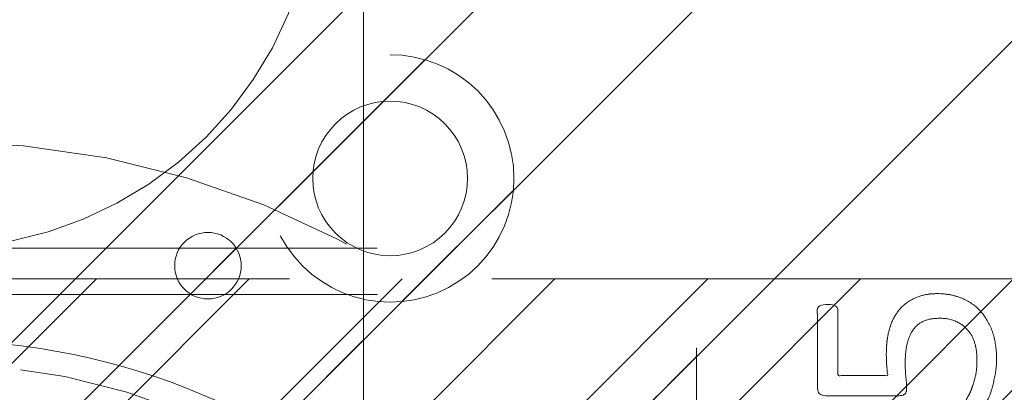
# Model space of a CAD drawing. Header units: inches. Extents: x -462 to -288, y -230 to 11.
# Tile 19 of 58: x -398.749 to -396.244, y 5.991 to 6.94. Entities that reach past the tile are written whole.
import ezdxf

# ---------------------------------------------------------------- set-up
doc = ezdxf.new("R2010")
doc.units = ezdxf.units.IN
doc.header["$LTSCALE"] = 32
doc.header["$MEASUREMENT"] = 0
doc.linetypes.add('Dash Style-1', pattern=[0.083328, 0.041656, -0.041672])
for name, color, linetype, lineweight in [('DashLine', 7, 'Dash Style-1', 13), ('DashLineFill', 7, 'Dash Style-1', 13), ('Drawing', 7, 'Continuous', 18), ('None', 7, 'Continuous', 18), ('SolidLine', 7, 'Continuous', 15), ('Wood_1-H', 7, 'Continuous', 13)]:
    doc.layers.add(name, color=color, linetype=linetype, lineweight=lineweight)
doc.layers.add('Electrical', color=1, linetype='Dash Style-1', lineweight=15, true_color=0xff0000)
doc.layers.add('Metal_Black', color=7, linetype='Continuous', lineweight=13, true_color=0x4c4c4c)
pattern_1 = [(45, (0, 0), (-1.61301565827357, 1.935715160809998), []), (45, (-1.0608, 1.0608), (-0.4723460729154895, 0.4167612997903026), [])]

# ---------------------------------------------------------------- blocks, each defined once
blk = doc.blocks.new('Group-12')
at = {"layer": 'DashLine', "flags": 128}
blk.add_lwpolyline([(12.01968503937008, -13.27551181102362), (42.01968503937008, -13.27551181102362), (42.01968503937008, -15.69677165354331), (12.01968503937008, -15.69677165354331)], close=True, dxfattribs=at)
blk = doc.blocks.new('Group-16')
at = {"layer": 'Electrical', "linetype": 'Continuous', "lineweight": 5, "true_color": 0xdd0000}
h = blk.add_hatch(dxfattribs=at)
h.set_pattern_fill('ElectricalHatch', color=12, style=0, pattern_type=2)
h.set_pattern_definition([(45, (0, 0), (-0.3333333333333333, -0.7222222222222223), [])])
edge = h.paths.add_edge_path()
edge.add_arc((12.76771653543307, -16.00935039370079), 0.3125, 180, 270)
edge.add_line((12.76771653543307, -16.32185039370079), (131.2716535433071, -16.32185039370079))
edge.add_arc((131.2716535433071, -16.00935039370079), 0.3125, 270, 360)
edge.add_arc((131.2716535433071, -16.00935039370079), 0.3125, 0, 90)
edge.add_line((131.2716535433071, -15.69685039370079), (12.76771653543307, -15.69685039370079))
edge.add_arc((12.76771653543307, -16.00935039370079), 0.3125, 90, 180)
at = {"layer": 'Electrical', "flags": 128}
blk.add_lwpolyline([(12.45521653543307, -16.00935039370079, 0.414213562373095), (12.76771653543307, -16.32185039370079), (131.2716535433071, -16.32185039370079, 0.414213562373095), (131.5841535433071, -16.00935039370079, 0.414213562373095), (131.2716535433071, -15.69685039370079), (12.76771653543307, -15.69685039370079, 0.414213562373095)], format="xyb", close=True, dxfattribs=at)
at = {"layer": 'None'}
blk.add_blockref('Group-12', (0, 0), dxfattribs=at)
blk = doc.blocks.new('Group-17')
at = {"layer": 'None'}
blk.add_blockref('Group-16', (0, 0), dxfattribs=at)
blk = doc.blocks.new('Group-18')
at = {"layer": 'None'}
blk.add_blockref('Group-17', (0, 0), dxfattribs=at)
blk = doc.blocks.new('SL Overhead (2D)')
at = {"layer": 'None'}
blk.add_blockref('Group-18', (0, 0), dxfattribs=at)
at = {"layer": 'Drawing', "color": 0, "flags": 1}
for tag in ['Tag', 'Catalog', 'Option1', 'Option2', 'Option3', 'Option4', 'Option5', 'Option6', 'Option7', 'Option8', 'Option9', 'Option10', 'Option11', 'Option12', 'Custom', 'FinishGroup', 'Discount', 'Item2', 'Item3', 'Item6', 'Item9', 'Item10', 'Item12', 'Item13', 'Item16', 'Item19', 'Item20', 'Item21', 'Item22', 'Item23', 'Item24', 'Item25', 'Item8', 'Item18', 'Item1', 'Item4', 'Item5', 'Item7', 'Item11', 'Item14', 'Item15', 'Item17']:
    blk.add_attdef(tag, (-60.52275906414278, -147.0264635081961), '', height=0.007086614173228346, dxfattribs=at)
blk = doc.blocks.new('1BRPFY-Leg_Plate (2D)')
at = {"layer": 'DashLineFill', "linetype": 'Continuous', "lineweight": 13}
h = blk.add_hatch(dxfattribs=at)
h.set_pattern_fill('Steel', color=253, style=0, pattern_type=2)
h.set_pattern_definition(pattern_1)
edge = h.paths.add_edge_path()
edge.add_arc((-1.704724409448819, -1.704724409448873), 0.125984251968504, 179.9999999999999, 269.9999999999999)
edge.add_line((-1.704724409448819, -1.830708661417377), (1.704724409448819, -1.830708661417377))
edge.add_arc((1.704724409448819, -1.704724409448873), 0.125984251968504, 270.0000000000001, 360.0000000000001)
edge.add_line((1.830708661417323, -1.704724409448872), (1.830708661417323, 1.704724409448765))
edge.add_arc((1.704724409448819, 1.704724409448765), 0.1259842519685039, 0, 90)
edge.add_line((1.704724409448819, 1.830708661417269), (-1.704724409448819, 1.830708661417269))
edge.add_arc((-1.704724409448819, 1.704724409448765), 0.1259842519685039, 90, 180)
edge.add_line((-1.830708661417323, 1.704724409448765), (-1.830708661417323, -1.704724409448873))
at = {"layer": 'DashLineFill', "flags": 128}
blk.add_lwpolyline([(-1.830708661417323, -1.704724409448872, 0.414213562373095), (-1.704724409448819, -1.830708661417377), (1.704724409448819, -1.830708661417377, 0.414213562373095), (1.830708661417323, -1.704724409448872), (1.830708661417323, 1.704724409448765, 0.414213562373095), (1.704724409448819, 1.830708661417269), (-1.704724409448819, 1.830708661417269, 0.414213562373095), (-1.830708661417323, 1.704724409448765)], format="xyb", close=True, dxfattribs=at)
blk = doc.blocks.new('Group-26')
at = {"layer": 'Metal_Black', "color": 7}
for points, knots in [([(2.541677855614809, 1.832778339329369), (2.576740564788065, 1.832778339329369), (2.633951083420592, 1.808786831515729), (2.672706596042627, 1.764494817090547), (2.693005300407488, 1.703595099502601), (2.693005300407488, 1.644539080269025), (2.685625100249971, 1.60763087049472), (2.678243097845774, 1.578102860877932), (2.669015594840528, 1.559647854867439), (2.66532459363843, 1.554111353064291), (2.659788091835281, 1.552265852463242), (2.654251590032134, 1.550420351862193), (2.644562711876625, 1.550420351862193), (2.633951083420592, 1.550420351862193), (2.624723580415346, 1.552265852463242), (2.617341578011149, 1.554111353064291), (2.615496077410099, 1.55780235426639), (2.615496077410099, 1.563338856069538), (2.624723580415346, 1.578102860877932), (2.633951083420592, 1.602094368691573), (2.643178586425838, 1.639002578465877), (2.643178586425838, 1.686985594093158), (2.632105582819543, 1.725741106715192), (2.608114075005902, 1.753421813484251), (2.573049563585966, 1.770031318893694), (2.525068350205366, 1.770031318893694), (2.493694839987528, 1.75711281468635), (2.471548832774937, 1.729432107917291), (2.460475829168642, 1.685140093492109), (2.460475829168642, 1.635311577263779), (2.46416683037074, 1.603939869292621), (2.46416683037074, 1.58179386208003), (2.454939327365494, 1.572566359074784), (2.351593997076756, 1.572566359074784), (2.248246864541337, 1.572566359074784), (2.237173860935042, 1.58363936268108), (2.237173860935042, 1.69344484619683), (2.237173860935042, 1.795868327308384), (2.24086486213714, 1.799559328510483), (2.246401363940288, 1.803250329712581), (2.257474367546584, 1.80509583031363), (2.275929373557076, 1.80509583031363), (2.288847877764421, 1.797713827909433), (2.288847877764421, 1.708208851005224), (2.288847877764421, 1.624240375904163), (2.35251674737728, 1.624240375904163), (2.41618561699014, 1.624240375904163), (2.414340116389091, 1.637157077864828), (2.412494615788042, 1.662994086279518), (2.412494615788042, 1.718359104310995), (2.430949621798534, 1.775567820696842), (2.46416683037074, 1.812477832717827), (2.51214984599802, 1.832778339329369), (2.541677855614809, 1.832778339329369)], [0, 0, 0, 0.01624772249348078, 0.03249544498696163, 0.04874316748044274, 0.06499088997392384, 0.0747395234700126, 0.08448815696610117, 0.09423679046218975, 0.1039854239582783, 0.1137340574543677, 0.1234826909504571, 0.1332313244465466, 0.1439548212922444, 0.1556531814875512, 0.1673515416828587, 0.179049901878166, 0.1907482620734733, 0.2141449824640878, 0.2375417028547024, 0.2609384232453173, 0.2843351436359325, 0.3043894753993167, 0.3244438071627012, 0.3444981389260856, 0.3645524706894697, 0.3817430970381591, 0.3989337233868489, 0.4161243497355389, 0.4333149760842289, 0.4451335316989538, 0.4569520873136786, 0.4653939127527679, 0.4738357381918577, 0.5329361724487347, 0.5413791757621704, 0.5498221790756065, 0.6251042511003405, 0.6279185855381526, 0.6307329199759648, 0.6335472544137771, 0.6363615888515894, 0.6429283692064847, 0.6494951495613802, 0.7490891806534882, 0.7490891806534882, 0.8246060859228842, 0.8246060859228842, 0.8400820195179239, 0.8555579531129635, 0.8916684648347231, 0.9277789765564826, 0.9638894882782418, 1, 1, 1]), ([(2.66347909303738, 1.514432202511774), (2.670861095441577, 1.518123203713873), (2.680088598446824, 1.519968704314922), (2.685625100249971, 1.514432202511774), (2.68746879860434, 1.49966819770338), (2.68746879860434, 1.479829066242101), (2.68746879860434, 1.464603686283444), (2.683779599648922, 1.457221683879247), (2.680088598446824, 1.453530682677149), (2.676397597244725, 1.451685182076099), (2.587814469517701, 1.40185756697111), (2.499231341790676, 1.35202995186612), (2.587814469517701, 1.30220233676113), (2.676397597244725, 1.25237472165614), (2.680088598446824, 1.25052922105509), (2.683779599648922, 1.244992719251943), (2.68746879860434, 1.239456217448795), (2.68746879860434, 1.224230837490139), (2.68746879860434, 1.204391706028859), (2.684702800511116, 1.185013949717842), (2.670861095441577, 1.187782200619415), (2.66347909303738, 1.191473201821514), (2.561054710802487, 1.253296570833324), (2.458630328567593, 1.315119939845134), (2.358975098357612, 1.256064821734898), (2.259319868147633, 1.197009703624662), (2.251937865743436, 1.193318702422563), (2.238096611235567, 1.190550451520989), (2.235328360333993, 1.209928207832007), (2.235328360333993, 1.233919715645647), (2.237173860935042, 1.246838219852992), (2.239019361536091, 1.254220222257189), (2.244555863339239, 1.257911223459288), (2.246401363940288, 1.259756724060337), (2.330370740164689, 1.307738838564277), (2.414340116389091, 1.355720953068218), (2.330370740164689, 1.403703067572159), (2.246401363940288, 1.451685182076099), (2.244555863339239, 1.453530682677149), (2.239019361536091, 1.455376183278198), (2.237173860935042, 1.462758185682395), (2.235328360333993, 1.473831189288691), (2.235328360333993, 1.495977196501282), (2.238096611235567, 1.515354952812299), (2.251937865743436, 1.512586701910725), (2.259319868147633, 1.508895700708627), (2.358052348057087, 1.450763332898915), (2.456784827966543, 1.392630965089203), (2.560131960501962, 1.453531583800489), (2.66347909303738, 1.514432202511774)], [0, 0, 0, 0.005796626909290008, 0.01159325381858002, 0.01738988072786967, 0.02318650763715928, 0.02777550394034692, 0.03115686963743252, 0.03453823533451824, 0.03791960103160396, 0.03791960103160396, 0.1211990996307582, 0.1211990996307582, 0.2044785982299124, 0.2044785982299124, 0.2078599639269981, 0.2112413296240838, 0.2146226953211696, 0.2192116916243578, 0.2250083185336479, 0.2366015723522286, 0.2423981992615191, 0.2423981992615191, 0.3264234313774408, 0.3264234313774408, 0.407781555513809, 0.407781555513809, 0.4135781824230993, 0.42517143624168, 0.4309680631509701, 0.4359366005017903, 0.4409051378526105, 0.4458736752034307, 0.450842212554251, 0.450842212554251, 0.6349525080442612, 0.6349525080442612, 0.8190628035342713, 0.8190628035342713, 0.8240313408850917, 0.8289998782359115, 0.8339684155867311, 0.8389369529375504, 0.8439054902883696, 0.8538425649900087, 0.8588111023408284, 0.8588111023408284, 0.9277858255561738, 0.9277858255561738, 1, 1, 1]), ([(2.368202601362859, 1.158958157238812), (2.403267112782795, 1.158958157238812), (2.456784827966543, 1.136812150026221), (2.493694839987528, 1.096211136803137), (2.51584084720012, 1.037156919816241), (2.51584084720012, 0.9697961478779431), (2.51584084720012, 0.9448818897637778), (2.596119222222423, 0.9448818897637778), (2.680088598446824, 0.9448818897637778), (2.683779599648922, 0.9411926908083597), (2.685625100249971, 0.9338106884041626), (2.68746879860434, 0.9227376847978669), (2.68746879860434, 0.9061281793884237), (2.685625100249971, 0.8950551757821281), (2.683779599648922, 0.887673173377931), (2.680088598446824, 0.8839821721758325), (2.469704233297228, 0.8839821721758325), (2.250092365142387, 0.8839821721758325), (2.237173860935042, 0.8987461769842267), (2.237173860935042, 0.955955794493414), (2.237173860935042, 1.018701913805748), (2.24086486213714, 1.044538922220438), (2.248246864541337, 1.081447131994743), (2.270392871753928, 1.118357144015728), (2.301766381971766, 1.146039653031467), (2.344211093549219, 1.158958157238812), (2.368202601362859, 1.158958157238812)], [0, 0, 0, 0.06626756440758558, 0.1325351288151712, 0.1988026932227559, 0.2650702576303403, 0.3039664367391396, 0.3039664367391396, 0.4292971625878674, 0.4350595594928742, 0.440821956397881, 0.4465843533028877, 0.4523467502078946, 0.4569566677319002, 0.4615665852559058, 0.4661765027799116, 0.4707864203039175, 0.7289384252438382, 0.7450731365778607, 0.7612078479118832, 0.8451067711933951, 0.8709223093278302, 0.8967378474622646, 0.9225533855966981, 0.9483689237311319, 0.974184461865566, 1, 1, 1]), ([(2.373739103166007, 1.096211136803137), (2.346056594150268, 1.096211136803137), (2.309148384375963, 1.075910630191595), (2.29253887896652, 1.046384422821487), (2.287002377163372, 1.01501091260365), (2.287002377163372, 0.9716416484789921), (2.287002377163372, 0.9448818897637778), (2.376507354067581, 0.9448818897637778), (2.46601233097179, 0.9448818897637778), (2.46601233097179, 0.9716416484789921), (2.46601233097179, 1.024238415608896), (2.453093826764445, 1.061146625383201), (2.427258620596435, 1.085138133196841), (2.394039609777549, 1.096211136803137), (2.373739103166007, 1.096211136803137)], [0, 0, 0, 0.05309765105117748, 0.1061953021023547, 0.159292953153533, 0.2123906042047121, 0.2979368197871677, 0.2979368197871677, 0.5840684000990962, 0.5840684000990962, 0.6696146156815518, 0.7522109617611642, 0.8348073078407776, 0.9174036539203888, 1, 1, 1]), ([(2.676397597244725, 0.820968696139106), (2.680088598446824, 0.820968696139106), (2.683779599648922, 0.8191231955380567), (2.685625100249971, 0.8117429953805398), (2.68746879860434, 0.7988244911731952), (2.68746879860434, 0.7803694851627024), (2.685625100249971, 0.7692964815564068), (2.683779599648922, 0.7619144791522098), (2.678243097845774, 0.7582234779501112), (2.672706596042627, 0.756377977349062), (2.620110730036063, 0.7360774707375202), (2.567514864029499, 0.7157769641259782), (2.549059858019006, 0.7083949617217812), (2.519531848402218, 0.6936327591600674), (2.497385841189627, 0.6714867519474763), (2.486312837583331, 0.6419587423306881), (2.486312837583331, 0.602280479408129), (2.486312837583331, 0.5829027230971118), (2.581355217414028, 0.5829027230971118), (2.680088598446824, 0.5829027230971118), (2.683779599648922, 0.5792135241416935), (2.685625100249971, 0.5718315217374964), (2.68746879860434, 0.5607585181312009), (2.68746879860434, 0.5441490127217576), (2.685625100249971, 0.5330760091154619), (2.683779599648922, 0.5256940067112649), (2.680088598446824, 0.5220030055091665), (2.468781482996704, 0.5220030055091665), (2.248246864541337, 0.5220030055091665), (2.237173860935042, 0.5367670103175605), (2.237173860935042, 0.5921311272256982), (2.237173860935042, 0.6567227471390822), (2.239019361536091, 0.6788687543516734), (2.24086486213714, 0.6880962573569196), (2.244555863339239, 0.713931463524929), (2.264856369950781, 0.7545324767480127), (2.294384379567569, 0.7803694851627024), (2.333138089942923, 0.7951334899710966), (2.377430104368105, 0.7951334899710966), (2.414340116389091, 0.7822149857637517), (2.442022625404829, 0.7600689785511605), (2.460475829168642, 0.7268499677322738), (2.467857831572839, 0.7083949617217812), (2.473394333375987, 0.7194679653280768), (2.488158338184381, 0.7379229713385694), (2.508458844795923, 0.7526869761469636), (2.536141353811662, 0.7656054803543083), (2.552750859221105, 0.7729874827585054), (2.601655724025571, 0.7932879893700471), (2.650560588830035, 0.8135884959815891), (2.66347909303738, 0.8191231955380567), (2.674552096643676, 0.820968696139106), (2.676397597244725, 0.820968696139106)], [0, 0, 0, 0.004017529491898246, 0.008035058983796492, 0.01205258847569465, 0.01607011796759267, 0.02008764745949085, 0.02410517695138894, 0.02812270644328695, 0.03214023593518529, 0.03214023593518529, 0.07095094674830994, 0.07095094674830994, 0.08463415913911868, 0.09831737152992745, 0.1120005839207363, 0.1256837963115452, 0.1387450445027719, 0.1387450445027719, 0.2028067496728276, 0.2052946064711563, 0.207782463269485, 0.2102703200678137, 0.2127581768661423, 0.2147484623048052, 0.216738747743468, 0.2187290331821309, 0.2207193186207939, 0.3326714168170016, 0.3396374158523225, 0.3466034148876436, 0.391881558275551, 0.4075550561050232, 0.4232285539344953, 0.4232285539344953, 0.4666960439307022, 0.5101635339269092, 0.5536310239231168, 0.597098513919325, 0.6405660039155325, 0.6840334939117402, 0.7275009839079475, 0.7709684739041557, 0.7709684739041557, 0.7980418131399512, 0.8251151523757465, 0.8521884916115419, 0.8792618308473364, 0.8792618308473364, 0.9581324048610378, 0.9581324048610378, 0.9790662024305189, 1, 1, 1]), ([(2.362666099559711, 0.7323864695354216), (2.334983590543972, 0.7323864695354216), (2.299920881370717, 0.7083949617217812), (2.290693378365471, 0.6807142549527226), (2.288847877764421, 0.6714867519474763), (2.287002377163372, 0.6493407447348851), (2.287002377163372, 0.6078169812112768), (2.287002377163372, 0.5829027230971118), (2.362667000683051, 0.5829027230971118), (2.438331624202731, 0.5829027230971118), (2.438331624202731, 0.6115079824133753), (2.438331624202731, 0.6641047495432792), (2.427258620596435, 0.6973237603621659), (2.405112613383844, 0.721313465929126), (2.377430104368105, 0.7323864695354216), (2.362666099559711, 0.7323864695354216)], [0, 0, 0, 0.1425152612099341, 0.2850305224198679, 0.2850305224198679, 0.3309930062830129, 0.3769554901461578, 0.4458992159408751, 0.4458992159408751, 0.655281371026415, 0.655281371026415, 0.7344389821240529, 0.8008292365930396, 0.8672194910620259, 0.9336097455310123, 1, 1, 1]), ([(2.556441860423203, 0.4546474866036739), (2.578586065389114, 0.4546474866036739), (2.61365057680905, 0.4435762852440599), (2.643178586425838, 0.4251212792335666), (2.66347909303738, 0.3974387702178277), (2.685625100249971, 0.3476111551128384), (2.685625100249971, 0.2405739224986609), (2.685625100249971, 0.1741368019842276), (2.674552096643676, 0.1593727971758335), (2.461399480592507, 0.1593727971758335), (2.248246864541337, 0.1593727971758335), (2.237173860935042, 0.1741368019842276), (2.237173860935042, 0.2322691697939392), (2.237173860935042, 0.3236205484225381), (2.253783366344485, 0.3752927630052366), (2.281465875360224, 0.4085117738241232), (2.323912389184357, 0.4269667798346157), (2.36635710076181, 0.4269667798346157), (2.395885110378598, 0.4195847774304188), (2.419876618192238, 0.4048207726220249), (2.44017712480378, 0.3808292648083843), (2.445713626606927, 0.3679107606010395), (2.449404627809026, 0.3863657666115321), (2.467857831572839, 0.4177392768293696), (2.495540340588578, 0.4417307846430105), (2.534295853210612, 0.4546474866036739), (2.556441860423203, 0.4546474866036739)], [0, 0, 0, 0.03145524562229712, 0.06291049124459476, 0.09436573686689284, 0.1258209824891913, 0.1887314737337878, 0.2661585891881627, 0.2758371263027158, 0.2855156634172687, 0.4355309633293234, 0.4452095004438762, 0.4548880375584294, 0.5214267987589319, 0.5746587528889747, 0.6278907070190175, 0.6811226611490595, 0.7343546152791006, 0.7627468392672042, 0.7911390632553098, 0.8195312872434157, 0.8479235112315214, 0.8479235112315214, 0.8859426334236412, 0.9239617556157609, 0.9619808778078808, 1, 1, 1]), ([(2.560132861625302, 0.3919022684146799), (2.53983235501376, 0.3919022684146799), (2.510304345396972, 0.3789837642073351), (2.49000383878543, 0.3549922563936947), (2.478930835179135, 0.3180840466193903), (2.478930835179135, 0.2544142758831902), (2.478930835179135, 0.2184270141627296), (2.557363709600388, 0.2184270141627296), (2.635796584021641, 0.2184270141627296), (2.635796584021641, 0.2617962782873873), (2.635796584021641, 0.3457656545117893), (2.608114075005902, 0.3789837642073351), (2.578586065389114, 0.3919022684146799), (2.560132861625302, 0.3919022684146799)], [0, 0, 0, 0.07915587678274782, 0.1583117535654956, 0.2374676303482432, 0.3166235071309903, 0.4195261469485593, 0.4195261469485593, 0.6437985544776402, 0.6437985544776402, 0.7678094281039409, 0.883904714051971, 0.9419523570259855, 1, 1, 1]), ([(2.357129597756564, 0.3660652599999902), (2.34052009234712, 0.3660652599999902), (2.31468488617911, 0.3568377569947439), (2.296229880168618, 0.336537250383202), (2.287002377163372, 0.3051655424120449), (2.287002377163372, 0.2498005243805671), (2.287002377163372, 0.2184270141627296), (2.358975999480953, 0.2184270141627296), (2.430949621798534, 0.2184270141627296), (2.430949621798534, 0.252568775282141), (2.430949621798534, 0.3088565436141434), (2.419876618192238, 0.3383827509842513), (2.399576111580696, 0.3568377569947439), (2.371893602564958, 0.3660652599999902), (2.357129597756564, 0.3660652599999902)], [0, 0, 0, 0.074498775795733, 0.1489975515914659, 0.2234963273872, 0.2979951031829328, 0.3954165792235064, 0.3954165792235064, 0.6189101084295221, 0.6189101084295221, 0.7249275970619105, 0.7936956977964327, 0.8624637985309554, 0.931231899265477, 1, 1, 1]), ([(2.661633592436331, 0.08353965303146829), (2.669015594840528, 0.08353965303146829), (2.682856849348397, 0.08077140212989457), (2.685625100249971, 0.07246664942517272), (2.685625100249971, -0.04656633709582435), (2.685625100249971, -0.1655993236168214), (2.683779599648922, -0.16929032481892), (2.678243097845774, -0.1729813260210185), (2.669015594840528, -0.1748268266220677), (2.656097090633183, -0.1748268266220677), (2.646869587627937, -0.1729813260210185), (2.641333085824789, -0.1711358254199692), (2.637642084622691, -0.1655993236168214), (2.637642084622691, -0.1166944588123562), (2.637642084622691, -0.06963509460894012), (2.467858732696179, -0.06963509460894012), (2.298075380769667, -0.06963509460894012), (2.323911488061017, -0.1130034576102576), (2.349747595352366, -0.1563718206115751), (2.351593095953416, -0.1619083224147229), (2.353438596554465, -0.1711358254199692), (2.349747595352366, -0.1748268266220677), (2.338674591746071, -0.176672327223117), (2.326219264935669, -0.176672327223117), (2.31653038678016, -0.176672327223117), (2.310993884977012, -0.1748268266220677), (2.307302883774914, -0.1711358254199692), (2.305457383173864, -0.1674448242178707), (2.272238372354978, -0.1157717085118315), (2.239019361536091, -0.06409859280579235), (2.237173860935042, -0.06225309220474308), (2.237173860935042, -0.05856209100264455), (2.235328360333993, -0.05302558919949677), (2.235328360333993, -0.03595470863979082), (2.235328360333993, -0.01796107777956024), (2.239019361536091, -0.01242457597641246), (2.242710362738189, -0.0105790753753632), (2.441098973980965, -0.0105790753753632), (2.637642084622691, -0.0105790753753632), (2.637642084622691, 0.03002103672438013), (2.637642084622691, 0.07431215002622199), (2.641333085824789, 0.07800315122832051), (2.646869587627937, 0.08169415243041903), (2.656097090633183, 0.08353965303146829), (2.661633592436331, 0.08353965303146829)], [0, 0, 0, 0.00261032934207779, 0.007830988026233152, 0.01044131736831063, 0.1761946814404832, 0.1788050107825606, 0.1814153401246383, 0.1840256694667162, 0.1866359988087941, 0.1885937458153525, 0.1905514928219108, 0.1925092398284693, 0.1944669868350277, 0.2443885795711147, 0.2443885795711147, 0.4244984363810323, 0.4244984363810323, 0.478049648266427, 0.478049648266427, 0.4842405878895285, 0.49043152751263, 0.4966224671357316, 0.5028134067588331, 0.5070707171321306, 0.5109409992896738, 0.5148112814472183, 0.5186815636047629, 0.5186815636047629, 0.5762947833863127, 0.5762947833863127, 0.5787425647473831, 0.5811903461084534, 0.5836381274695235, 0.5902471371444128, 0.5931844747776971, 0.5961218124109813, 0.5990591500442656, 0.9118813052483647, 0.9118813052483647, 0.9765012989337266, 0.9823759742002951, 0.9882506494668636, 0.9941253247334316, 1, 1, 1])]:
    blk.add_open_spline(points, degree=2, knots=knots, dxfattribs=at)
blk = doc.blocks.new('1BRPX5-Util_Bkt_Sm-F (2D)')
at = {"layer": 'DashLineFill', "linetype": 'Continuous', "lineweight": 13}
h = blk.add_hatch(dxfattribs=at)
h.set_pattern_fill('Steel', color=253, style=0, pattern_type=2)
h.set_pattern_definition(pattern_1)
edge = h.paths.add_edge_path()
edge.add_line((-4.468503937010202, 4.413385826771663), (-3.12992125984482, 4.413385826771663))
edge.add_line((-3.12992125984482, 4.413385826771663), (-3.12992125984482, -1.854330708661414))
edge.add_line((-3.12992125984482, -1.854330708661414), (-4.468503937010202, -1.854330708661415))
edge.add_line((-4.468503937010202, -1.854330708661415), (-4.468503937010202, -1.988188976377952))
edge.add_line((-4.468503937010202, -1.988188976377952), (-2.421259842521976, -1.988188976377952))
edge.add_line((-2.421259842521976, -1.988188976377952), (-2.421259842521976, -2.366141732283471))
edge.add_arc((-2.303149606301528, -2.366141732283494), 0.1181102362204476, 179.9999999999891, 270.000000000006)
edge.add_line((-2.303149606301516, -2.484251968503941), (2.303149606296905, -2.484251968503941))
edge.add_arc((2.303149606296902, -2.366141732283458), 0.1181102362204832, 270.0000000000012, 359.9999999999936)
edge.add_line((2.421259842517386, -2.366141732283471), (2.421259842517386, -1.988188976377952))
edge.add_line((2.421259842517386, -1.988188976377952), (4.468503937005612, -1.988188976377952))
edge.add_line((4.468503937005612, -1.988188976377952), (4.468503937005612, -1.854330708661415))
edge.add_line((4.468503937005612, -1.854330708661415), (3.12992125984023, -1.854330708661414))
edge.add_line((3.12992125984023, -1.854330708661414), (3.12992125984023, 4.413385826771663))
edge.add_line((3.12992125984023, 4.413385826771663), (4.468503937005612, 4.413385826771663))
edge.add_line((4.468503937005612, 4.413385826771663), (4.468503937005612, 4.547244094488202))
edge.add_line((4.468503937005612, 4.547244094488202), (2.421259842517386, 4.547244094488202))
edge.add_line((2.421259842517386, 4.547244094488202), (2.421259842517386, 4.925196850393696))
edge.add_arc((2.303149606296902, 4.925196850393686), 0.1181102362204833, 5.365542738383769e-12, 89.99999999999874)
edge.add_line((2.303149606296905, 5.043307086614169), (-2.303149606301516, 5.043307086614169))
edge.add_arc((-2.303149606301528, 4.92519685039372), 0.1181102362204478, 89.99999999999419, 180.0000000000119)
edge.add_line((-2.421259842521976, 4.925196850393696), (-2.421259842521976, 4.547244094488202))
edge.add_line((-2.421259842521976, 4.547244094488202), (-4.468503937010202, 4.547244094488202))
edge.add_line((-4.468503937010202, 4.547244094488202), (-4.468503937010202, 4.413385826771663))
at = {"layer": 'Metal_Black', "color": 7}
blk.add_blockref('Group-26', (0, 0), dxfattribs=at)
blk = doc.blocks.new('Slate-LegBrace (2D)')
at = {"layer": 'DashLineFill', "linetype": 'Continuous', "lineweight": 13}
h = blk.add_hatch(dxfattribs=at)
h.set_pattern_fill('Steel', color=253, style=0, pattern_type=2)
h.set_pattern_definition(pattern_1)
edge = h.paths.add_edge_path()
edge.add_line((-2.199587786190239, 0.1351515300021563), (-1.374775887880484, 0.1351515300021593))
edge.add_arc((3.636636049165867e-15, 0.01355418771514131), 1.380142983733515, 5.054592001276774, 174.9454079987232, ccw=False)
edge.add_line((1.374775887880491, 0.1351515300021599), (2.199718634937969, 0.1351515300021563))
edge.add_arc((6.542437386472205e-05, 0.01705725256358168), 2.202821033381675, 3.07312710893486, 176.9268728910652)
h = blk.add_hatch(dxfattribs=at)
h.set_pattern_fill('Steel', color=253, style=0, pattern_type=2)
h.set_pattern_definition(pattern_1)
h.paths.add_polyline_path([(0.6865492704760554, 1.819226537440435), (0.6782533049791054, 1.81964275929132), (0.6700380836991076, 1.820870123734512), (0.661982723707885, 1.822896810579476), (0.654164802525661, 1.825703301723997), (0.6466596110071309, 1.829262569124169), (0.6395394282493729, 1.833540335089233), (0.6328728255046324, 1.838495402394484), (0.6267240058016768, 1.844080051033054), (0.6211521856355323, 1.850240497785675), (0.6162110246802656, 1.856917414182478), (0.6119481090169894, 1.864046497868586), (0.6084044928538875, 1.871559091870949), (0.6056143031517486, 1.879382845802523), (0.6036044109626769, 1.887442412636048), (0.6023941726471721, 1.895660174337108), (0.6019952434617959, 1.903956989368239), (0.6024114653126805, 1.912252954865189), (0.6036388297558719, 1.920468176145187), (0.6056655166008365, 1.92852353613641), (0.6084720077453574, 1.936341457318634), (0.6120312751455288, 1.943846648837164), (0.6163090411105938, 1.950966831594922), (0.6212641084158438, 1.957633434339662), (0.626848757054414, 1.963782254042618), (0.6330092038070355, 1.969354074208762), (0.6396861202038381, 1.974295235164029), (0.6468152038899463, 1.978558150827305), (0.6543277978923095, 1.982101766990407), (0.6621515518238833, 1.984891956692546), (0.6702111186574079, 1.986901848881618), (0.6784288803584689, 1.988112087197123), (0.6867256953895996, 1.988511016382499), (0.6950216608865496, 1.988094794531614), (0.7032368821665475, 1.986867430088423), (0.71129224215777, 1.984840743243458), (0.719110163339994, 1.982034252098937), (0.7266153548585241, 1.978474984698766), (0.733735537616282, 1.974197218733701), (0.7404021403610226, 1.969242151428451), (0.7465509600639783, 1.963657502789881), (0.7521227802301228, 1.957497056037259), (0.7570639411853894, 1.950820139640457), (0.7613268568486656, 1.943691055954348), (0.7648704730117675, 1.936178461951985), (0.7676606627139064, 1.928354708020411), (0.7696705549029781, 1.920295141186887), (0.7708807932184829, 1.912077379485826), (0.771279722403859, 1.903780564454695), (0.7708635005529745, 1.895484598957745), (0.7696361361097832, 1.887269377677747), (0.7676094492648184, 1.879214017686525), (0.7648029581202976, 1.871396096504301), (0.7612436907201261, 1.863890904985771), (0.7569659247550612, 1.856770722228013), (0.7520108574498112, 1.850104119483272), (0.7464262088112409, 1.843955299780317), (0.7402657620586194, 1.838383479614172), (0.7335888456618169, 1.833442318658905), (0.7264597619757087, 1.829179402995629), (0.7189471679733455, 1.825635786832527), (0.7111234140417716, 1.822845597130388), (0.7030638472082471, 1.820835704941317), (0.6948460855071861, 1.819625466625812)])
at = {"layer": 'DashLineFill', "flags": 128}
blk.add_lwpolyline([(-2.199587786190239, 0.1351515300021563), (-1.374775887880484, 0.1351515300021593, -0.9154551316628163), (1.374775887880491, 0.1351515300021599), (2.199718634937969, 0.1351515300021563, 0.9477524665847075)], format="xyb", close=True, dxfattribs=at)
blk.add_lwpolyline([(0.6865492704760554, 1.819226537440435), (0.6782533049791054, 1.81964275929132), (0.6700380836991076, 1.820870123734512), (0.661982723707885, 1.822896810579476), (0.654164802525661, 1.825703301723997), (0.6466596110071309, 1.829262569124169), (0.6395394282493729, 1.833540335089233), (0.6328728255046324, 1.838495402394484), (0.6267240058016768, 1.844080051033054), (0.6211521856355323, 1.850240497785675), (0.6162110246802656, 1.856917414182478), (0.6119481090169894, 1.864046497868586), (0.6084044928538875, 1.871559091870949), (0.6056143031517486, 1.879382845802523), (0.6036044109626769, 1.887442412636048), (0.6023941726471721, 1.895660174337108), (0.6019952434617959, 1.903956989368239), (0.6024114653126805, 1.912252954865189), (0.6036388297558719, 1.920468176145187), (0.6056655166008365, 1.92852353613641), (0.6084720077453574, 1.936341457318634), (0.6120312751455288, 1.943846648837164), (0.6163090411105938, 1.950966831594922), (0.6212641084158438, 1.957633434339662), (0.626848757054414, 1.963782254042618), (0.6330092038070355, 1.969354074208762), (0.6396861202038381, 1.974295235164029), (0.6468152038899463, 1.978558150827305), (0.6543277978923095, 1.982101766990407), (0.6621515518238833, 1.984891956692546), (0.6702111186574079, 1.986901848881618), (0.6784288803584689, 1.988112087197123), (0.6867256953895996, 1.988511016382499), (0.6950216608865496, 1.988094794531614), (0.7032368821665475, 1.986867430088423), (0.71129224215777, 1.984840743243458), (0.719110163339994, 1.982034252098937), (0.7266153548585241, 1.978474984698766), (0.733735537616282, 1.974197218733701), (0.7404021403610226, 1.969242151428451), (0.7465509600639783, 1.963657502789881), (0.7521227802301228, 1.957497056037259), (0.7570639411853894, 1.950820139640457), (0.7613268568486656, 1.943691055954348), (0.7648704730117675, 1.936178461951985), (0.7676606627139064, 1.928354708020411), (0.7696705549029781, 1.920295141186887), (0.7708807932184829, 1.912077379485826), (0.771279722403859, 1.903780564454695), (0.7708635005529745, 1.895484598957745), (0.7696361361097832, 1.887269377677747), (0.7676094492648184, 1.879214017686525), (0.7648029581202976, 1.871396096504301), (0.7612436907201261, 1.863890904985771), (0.7569659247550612, 1.856770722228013), (0.7520108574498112, 1.850104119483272), (0.7464262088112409, 1.843955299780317), (0.7402657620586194, 1.838383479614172), (0.7335888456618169, 1.833442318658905), (0.7264597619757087, 1.829179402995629), (0.7189471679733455, 1.825635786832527), (0.7111234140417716, 1.822845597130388), (0.7030638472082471, 1.820835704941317), (0.6948460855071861, 1.819625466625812)], close=True, dxfattribs=at)
blk = doc.blocks.new('TLLegSleeve (2D)')
at = {"layer": 'DashLineFill', "linetype": 'Continuous', "lineweight": 13}
h = blk.add_hatch(dxfattribs=at)
h.set_pattern_fill('Steel', color=253, style=0, pattern_type=2)
h.set_pattern_definition(pattern_1)
edge = h.paths.add_edge_path()
edge.add_line((1.08267716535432, 1.402343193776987), (1.08267716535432, 2.913385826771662))
edge.add_arc((-1.707523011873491e-13, 2.913385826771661), 1.08267716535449, 4.479377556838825e-14, 180)
edge.add_line((-1.082677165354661, 2.913385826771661), (-1.08267716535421, 1.402343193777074))
edge.add_arc((-1.332267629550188e-15, 2.886579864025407e-15), 1.771653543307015, 127.6698869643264, 412.330113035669)
edge.add_line((1.08267716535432, 1.402343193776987), (1.08267716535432, 1.402343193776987))
edge = h.paths.add_edge_path()
edge.add_arc((1.665334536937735e-15, 2.91338582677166), 0.7480314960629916, 180, 360)
edge.add_arc((1.665334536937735e-15, 2.91338582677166), 0.7480314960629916, 9.54166404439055e-15, 180)
edge.add_line((-0.7480314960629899, 2.91338582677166), (-0.7480314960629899, 2.91338582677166))
edge = h.paths.add_edge_path()
edge.add_arc((-1.723066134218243e-13, 5.70119602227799e-16), 1.437007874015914, 180, 360)
edge.add_arc((-1.723066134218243e-13, 9.149983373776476e-17), 1.437007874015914, 9.541664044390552e-15, 180)
edge.add_line((-1.437007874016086, 3.308097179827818e-16), (-1.437007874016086, 3.308097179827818e-16))
at = {"layer": 'DashLine', "color": 8, "flags": 128}
for points in [[(0.9645669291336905, 2.913385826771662), (0.9599222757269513, 2.818841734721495), (0.9460330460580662, 2.725208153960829), (0.9230330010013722, 2.633386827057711), (0.8911436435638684, 2.544262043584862), (0.8506720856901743, 2.458692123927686), (0.8020080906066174, 2.37750115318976), (0.7456203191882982, 2.301471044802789), (0.6820518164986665, 2.231334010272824), (0.6119147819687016, 2.167765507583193), (0.5358846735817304, 2.111377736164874), (0.4546937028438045, 2.062713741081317), (0.3691237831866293, 2.022242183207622), (0.2799989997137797, 1.990352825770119), (0.1881776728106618, 1.967352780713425), (0.09454409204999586, 1.95346355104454), (-1.71201635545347e-13, 1.9488188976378), (-0.09454409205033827, 1.95346355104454), (-0.1881776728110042, 1.967352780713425), (-0.2799989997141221, 1.990352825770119), (-0.3691237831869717, 2.022242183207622), (-0.454693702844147, 2.062713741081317), (-0.5358846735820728, 2.111377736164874), (-0.611914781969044, 2.167765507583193), (-0.6820518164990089, 2.231334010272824), (-0.7456203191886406, 2.301471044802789), (-0.8020080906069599, 2.37750115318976), (-0.8506720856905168, 2.458692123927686), (-0.8911436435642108, 2.544262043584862), (-0.9230330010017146, 2.633386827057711), (-0.9460330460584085, 2.725208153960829), (-0.9599222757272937, 2.818841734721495), (-0.9645669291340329, 2.913385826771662), (-0.9599222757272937, 3.007929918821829), (-0.9460330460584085, 3.101563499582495), (-0.9230330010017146, 3.193384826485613), (-0.8911436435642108, 3.282509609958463), (-0.8506720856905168, 3.368079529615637), (-0.8020080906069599, 3.449270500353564), (-0.7456203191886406, 3.525300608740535), (-0.6820518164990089, 3.5954376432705), (-0.611914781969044, 3.659006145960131), (-0.5358846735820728, 3.715393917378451), (-0.454693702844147, 3.764057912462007), (-0.3691237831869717, 3.804529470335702), (-0.2799989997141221, 3.836418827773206), (-0.1881776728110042, 3.859418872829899), (-0.09454409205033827, 3.873308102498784), (-1.71201635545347e-13, 3.877952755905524), (0.09454409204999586, 3.873308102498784), (0.1881776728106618, 3.859418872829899), (0.2799989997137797, 3.836418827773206), (0.3691237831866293, 3.804529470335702), (0.4546937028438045, 3.764057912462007), (0.5358846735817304, 3.715393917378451), (0.6119147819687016, 3.659006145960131), (0.6820518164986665, 3.5954376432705), (0.7456203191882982, 3.525300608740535), (0.8020080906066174, 3.449270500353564), (0.8506720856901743, 3.368079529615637), (0.8911436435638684, 3.282509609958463), (0.9230330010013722, 3.193384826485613), (0.9460330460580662, 3.101563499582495), (0.9599222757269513, 3.007929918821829)], [(1.653543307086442, 1.118599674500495e-14), (1.645581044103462, -0.1620755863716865), (1.621770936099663, -0.3225902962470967), (1.582342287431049, -0.4799982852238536), (1.527674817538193, -0.6327836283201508), (1.45829500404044, -0.7794749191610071), (1.374871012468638, -0.9186594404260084), (1.278206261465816, -1.048996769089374), (1.169231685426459, -1.169231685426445), (1.048996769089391, -1.278206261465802), (0.918659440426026, -1.374871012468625), (0.7794749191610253, -1.458295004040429), (0.6327836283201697, -1.527674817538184), (0.4799982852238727, -1.582342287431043), (0.3225902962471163, -1.621770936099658), (0.1620755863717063, -1.645581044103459), (8.723964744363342e-15, -1.653543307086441), (-0.162075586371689, -1.645581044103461), (-0.3225902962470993, -1.621770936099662), (-0.4799982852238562, -1.582342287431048), (-0.6327836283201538, -1.527674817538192), (-0.7794749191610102, -1.458295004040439), (-0.9186594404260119, -1.374871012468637), (-1.048996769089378, -1.278206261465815), (-1.169231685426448, -1.169231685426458), (-1.278206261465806, -1.048996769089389), (-1.374871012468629, -0.9186594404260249), (-1.458295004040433, -0.7794749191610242), (-1.527674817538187, -0.6327836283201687), (-1.582342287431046, -0.4799982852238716), (-1.621770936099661, -0.3225902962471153), (-1.645581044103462, -0.1620755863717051), (-1.653543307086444, -7.741682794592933e-15), (-1.645581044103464, 0.1620755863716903), (-1.621770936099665, 0.3225902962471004), (-1.582342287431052, 0.4799982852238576), (-1.527674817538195, 0.6327836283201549), (-1.458295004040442, 0.7794749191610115), (-1.37487101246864, 0.918659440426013), (-1.278206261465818, 1.048996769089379), (-1.169231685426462, 1.169231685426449), (-1.048996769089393, 1.278206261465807), (-0.9186594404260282, 1.37487101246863), (-0.7794749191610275, 1.458295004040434), (-0.6327836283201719, 1.527674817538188), (-0.479998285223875, 1.582342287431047), (-0.3225902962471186, 1.621770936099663), (-0.1620755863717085, 1.645581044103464), (-1.096189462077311e-14, 1.653543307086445), (0.1620755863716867, 1.645581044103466), (0.3225902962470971, 1.621770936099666), (0.479998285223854, 1.582342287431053), (0.6327836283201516, 1.527674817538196), (0.7794749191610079, 1.458295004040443), (0.9186594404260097, 1.374871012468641), (1.048996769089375, 1.278206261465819), (1.169231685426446, 1.169231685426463), (1.278206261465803, 1.048996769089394), (1.374871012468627, 0.9186594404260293), (1.458295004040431, 0.7794749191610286), (1.527674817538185, 0.6327836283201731), (1.582342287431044, 0.4799982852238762), (1.621770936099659, 0.3225902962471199), (1.64558104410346, 0.1620755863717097)]]:
    blk.add_lwpolyline(points, close=True, dxfattribs=at)
at = {"layer": 'DashLineFill', "flags": 128}
for points in [[(1.08267716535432, 1.402343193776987), (1.08267716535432, 2.913385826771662, 0.9999999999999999), (-1.082677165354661, 2.913385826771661), (-1.08267716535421, 1.402343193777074, 2.931618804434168), (1.08267716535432, 1.402343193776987)], [(-0.7480314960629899, 2.91338582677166, 0.9999999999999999), (0.7480314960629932, 2.91338582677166, 0.9999999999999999), (-0.7480314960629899, 2.91338582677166)]]:
    blk.add_lwpolyline(points, format="xyb", close=True, dxfattribs=at)
blk = doc.blocks.new('Group-27')
at = {"layer": 'SolidLine', "flags": 128}
blk.add_lwpolyline([(7.303149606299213, -5.31496062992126, -0.414213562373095), (9.015748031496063, -3.60236220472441, -0.414213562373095), (10.72834645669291, -5.31496062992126, -0.414213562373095), (9.015748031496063, -7.02755905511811, -0.414213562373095)], format="xyb", close=True, dxfattribs=at)
at = {"layer": 'Wood_1-H', "color": 7}
for name, p in [('1BRPX5-Util_Bkt_Sm-F (2D)', (9.015748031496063, -5.314960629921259)), ('TLLegSleeve (2D)', (9.015748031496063, -5.31496062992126)), ('Slate-LegBrace (2D)', (9.015748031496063, -5.31496062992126)), ('1BRPFY-Leg_Plate (2D)', (9.015748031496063, -5.31496062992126))]:
    blk.add_blockref(name, p, dxfattribs=at)
blk = doc.blocks.new('Group-28')
at = {"layer": 'None'}
blk.add_blockref('Group-27', (0, 0), dxfattribs=at)
blk = doc.blocks.new('SL Utility Cabinet (2D)')
at = {"layer": 'None'}
blk.add_blockref('Group-28', (0, 0), dxfattribs=at)
at = {"layer": 'Drawing', "color": 0, "flags": 1}
for tag in ['Tag', 'Catalog', 'Option1', 'Option2', 'Option3', 'Option4', 'Option5', 'Option6', 'Option7', 'Option8', 'Option9', 'Option10', 'Option11', 'Option12', 'Custom', 'FinishGroup', 'Discount', 'Item2', 'Item3', 'Item6', 'Item9', 'Item10', 'Item12', 'Item13', 'Item16', 'Item19', 'Item20', 'Item21', 'Item22', 'Item23', 'Item24', 'Item25', 'Item8', 'Item18', 'Item1', 'Item4', 'Item5', 'Item7', 'Item11', 'Item14', 'Item15', 'Item17']:
    blk.add_attdef(tag, (-48.51291654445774, 7.46335022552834), '', height=0.007086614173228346, dxfattribs=at)
blk = doc.blocks.new('1BRPT9-Bracket (2D)')
at = {"layer": 'DashLineFill', "linetype": 'Continuous', "lineweight": 13}
h = blk.add_hatch(dxfattribs=at)
h.set_pattern_fill('Steel', color=253, style=0, pattern_type=2)
h.set_pattern_definition(pattern_1)
edge = h.paths.add_edge_path()
edge.add_arc((1.677931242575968, -8.488188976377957), 0.2519685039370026, 269.999999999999, 360.0000000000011)
edge.add_line((1.929899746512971, -8.488188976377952), (1.929899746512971, -7.480314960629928))
edge.add_line((1.929899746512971, -7.480314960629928), (2.323600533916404, -7.480314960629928))
edge.add_line((2.323600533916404, -7.480314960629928), (2.323600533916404, 7.461135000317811))
edge.add_line((2.323600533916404, 7.461135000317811), (1.929899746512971, 7.480314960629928))
edge.add_line((1.929899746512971, 7.480314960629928), (1.929899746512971, 8.488188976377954))
edge.add_arc((1.677931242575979, 8.488188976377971), 0.2519685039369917, 359.999999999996, 450.0000000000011)
edge.add_line((1.677931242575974, 8.740157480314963), (-2.32206875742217, 8.740157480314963))
edge.add_line((-2.32206875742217, 8.740157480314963), (-2.32206875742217, -8.74015748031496))
edge.add_line((-2.32206875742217, -8.74015748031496), (1.677931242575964, -8.74015748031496))
h = blk.add_hatch(dxfattribs=at)
h.set_pattern_fill('Steel', color=253, style=0, pattern_type=2)
h.set_pattern_definition(pattern_1)
h.paths.add_polyline_path([(1.150372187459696, 8.425196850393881), (1.181243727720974, 8.423680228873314), (1.211817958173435, 8.419144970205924), (1.241800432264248, 8.411634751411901), (1.27090240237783, 8.401221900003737), (1.298843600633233, 8.388006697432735), (1.325354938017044, 8.37211641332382), (1.350181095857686, 8.35370407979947), (1.373082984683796, 8.332947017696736), (1.393840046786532, 8.310045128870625), (1.41225238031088, 8.285218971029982), (1.428142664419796, 8.258707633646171), (1.441357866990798, 8.230766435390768), (1.451770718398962, 8.201664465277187), (1.459280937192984, 8.171681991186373), (1.463816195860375, 8.141107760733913), (1.465332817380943, 8.110236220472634), (1.463816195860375, 8.079364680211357), (1.459280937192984, 8.048790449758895), (1.451770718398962, 8.018807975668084), (1.441357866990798, 7.989706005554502), (1.428142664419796, 7.961764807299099), (1.41225238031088, 7.935253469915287), (1.393840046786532, 7.910427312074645), (1.373082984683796, 7.887525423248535), (1.350181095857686, 7.866768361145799), (1.325354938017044, 7.848356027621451), (1.298843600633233, 7.832465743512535), (1.27090240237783, 7.819250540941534), (1.241800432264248, 7.80883768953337), (1.211817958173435, 7.801327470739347), (1.181243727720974, 7.796792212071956), (1.150372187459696, 7.795275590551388), (1.119500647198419, 7.796792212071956), (1.088926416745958, 7.801327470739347), (1.058943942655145, 7.80883768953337), (1.029841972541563, 7.819250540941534), (1.00190077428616, 7.832465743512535), (0.9753894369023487, 7.848356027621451), (0.9505632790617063, 7.866768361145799), (0.9276613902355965, 7.887525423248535), (0.9069043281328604, 7.910427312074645), (0.8884919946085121, 7.935253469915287), (0.8726017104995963, 7.961764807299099), (0.8593865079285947, 7.989706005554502), (0.8489736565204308, 8.018807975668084), (0.8414634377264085, 8.048790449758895), (0.8369281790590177, 8.079364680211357), (0.8354115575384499, 8.110236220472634), (0.8369281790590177, 8.141107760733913), (0.8414634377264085, 8.171681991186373), (0.8489736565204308, 8.201664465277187), (0.8593865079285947, 8.230766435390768), (0.8726017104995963, 8.258707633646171), (0.8884919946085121, 8.285218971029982), (0.9069043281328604, 8.310045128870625), (0.9276613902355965, 8.332947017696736), (0.9505632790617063, 8.35370407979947), (0.9753894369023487, 8.37211641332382), (1.00190077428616, 8.388006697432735), (1.029841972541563, 8.401221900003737), (1.058943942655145, 8.411634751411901), (1.088926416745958, 8.419144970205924), (1.119500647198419, 8.423680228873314)])
h = blk.add_hatch(dxfattribs=at)
h.set_pattern_fill('Steel', color=253, style=0, pattern_type=2)
h.set_pattern_definition(pattern_1)
h.paths.add_polyline_path([(1.150372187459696, 8.307086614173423), (1.169666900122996, 8.306138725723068), (1.188775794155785, 8.303304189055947), (1.207514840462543, 8.298610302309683), (1.225703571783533, 8.29210227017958), (1.243166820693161, 8.283842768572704), (1.259736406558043, 8.273911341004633), (1.275252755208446, 8.262403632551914), (1.289566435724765, 8.249430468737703), (1.302539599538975, 8.235116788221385), (1.314047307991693, 8.219600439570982), (1.323978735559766, 8.2030308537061), (1.332238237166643, 8.185567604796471), (1.338746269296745, 8.167378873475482), (1.34344015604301, 8.148639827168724), (1.346274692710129, 8.129530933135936), (1.347222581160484, 8.110236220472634), (1.346274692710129, 8.090941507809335), (1.34344015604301, 8.071832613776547), (1.338746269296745, 8.053093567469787), (1.332238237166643, 8.0349048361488), (1.323978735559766, 8.01744158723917), (1.314047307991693, 8.000872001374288), (1.302539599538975, 7.985355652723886), (1.289566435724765, 7.971041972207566), (1.275252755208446, 7.958068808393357), (1.259736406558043, 7.946561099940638), (1.243166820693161, 7.936629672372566), (1.225703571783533, 7.928370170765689), (1.207514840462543, 7.921862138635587), (1.188775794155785, 7.917168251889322), (1.169666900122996, 7.914333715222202), (1.150372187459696, 7.913385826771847), (1.131077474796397, 7.914333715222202), (1.111968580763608, 7.917168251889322), (1.093229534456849, 7.921862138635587), (1.07504080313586, 7.928370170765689), (1.057577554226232, 7.936629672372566), (1.04100796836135, 7.946561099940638), (1.025491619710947, 7.958068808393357), (1.011177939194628, 7.971041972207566), (0.9982047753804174, 7.985355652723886), (0.9866970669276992, 8.000872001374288), (0.9767656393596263, 8.01744158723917), (0.9685061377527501, 8.0349048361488), (0.9619981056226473, 8.053093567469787), (0.9573042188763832, 8.071832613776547), (0.9544696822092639, 8.090941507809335), (0.9535217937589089, 8.110236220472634), (0.9544696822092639, 8.129530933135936), (0.9573042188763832, 8.148639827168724), (0.9619981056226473, 8.167378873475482), (0.9685061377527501, 8.185567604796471), (0.9767656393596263, 8.2030308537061), (0.9866970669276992, 8.219600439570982), (0.9982047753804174, 8.235116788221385), (1.011177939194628, 8.249430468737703), (1.025491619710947, 8.262403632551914), (1.04100796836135, 8.273911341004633), (1.057577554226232, 8.283842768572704), (1.07504080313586, 8.29210227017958), (1.093229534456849, 8.298610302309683), (1.111968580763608, 8.303304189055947), (1.131077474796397, 8.306138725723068)])
at = {"layer": 'DashLineFill', "flags": 128}
blk.add_lwpolyline([(1.677931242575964, -8.74015748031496, 0.4142135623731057), (1.929899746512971, -8.488188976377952), (1.929899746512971, -7.480314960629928), (2.323600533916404, -7.480314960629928), (2.323600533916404, 7.461135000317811), (1.929899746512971, 7.480314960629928), (1.929899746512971, 8.488188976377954, 0.4142135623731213), (1.677931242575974, 8.740157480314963), (-2.32206875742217, 8.740157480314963), (-2.32206875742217, -8.74015748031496)], format="xyb", close=True, dxfattribs=at)
for points in [[(1.150372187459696, 8.425196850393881), (1.181243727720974, 8.423680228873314), (1.211817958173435, 8.419144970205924), (1.241800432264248, 8.411634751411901), (1.27090240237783, 8.401221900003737), (1.298843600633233, 8.388006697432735), (1.325354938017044, 8.37211641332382), (1.350181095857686, 8.35370407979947), (1.373082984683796, 8.332947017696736), (1.393840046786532, 8.310045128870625), (1.41225238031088, 8.285218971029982), (1.428142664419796, 8.258707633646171), (1.441357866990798, 8.230766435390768), (1.451770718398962, 8.201664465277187), (1.459280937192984, 8.171681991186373), (1.463816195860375, 8.141107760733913), (1.465332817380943, 8.110236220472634), (1.463816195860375, 8.079364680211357), (1.459280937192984, 8.048790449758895), (1.451770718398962, 8.018807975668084), (1.441357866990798, 7.989706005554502), (1.428142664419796, 7.961764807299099), (1.41225238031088, 7.935253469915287), (1.393840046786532, 7.910427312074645), (1.373082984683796, 7.887525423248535), (1.350181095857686, 7.866768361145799), (1.325354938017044, 7.848356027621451), (1.298843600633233, 7.832465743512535), (1.27090240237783, 7.819250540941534), (1.241800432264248, 7.80883768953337), (1.211817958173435, 7.801327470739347), (1.181243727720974, 7.796792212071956), (1.150372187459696, 7.795275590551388), (1.119500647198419, 7.796792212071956), (1.088926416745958, 7.801327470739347), (1.058943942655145, 7.80883768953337), (1.029841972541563, 7.819250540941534), (1.00190077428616, 7.832465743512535), (0.9753894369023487, 7.848356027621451), (0.9505632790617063, 7.866768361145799), (0.9276613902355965, 7.887525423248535), (0.9069043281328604, 7.910427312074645), (0.8884919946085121, 7.935253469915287), (0.8726017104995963, 7.961764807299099), (0.8593865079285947, 7.989706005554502), (0.8489736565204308, 8.018807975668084), (0.8414634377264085, 8.048790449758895), (0.8369281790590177, 8.079364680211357), (0.8354115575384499, 8.110236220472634), (0.8369281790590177, 8.141107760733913), (0.8414634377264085, 8.171681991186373), (0.8489736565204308, 8.201664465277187), (0.8593865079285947, 8.230766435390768), (0.8726017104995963, 8.258707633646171), (0.8884919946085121, 8.285218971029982), (0.9069043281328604, 8.310045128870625), (0.9276613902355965, 8.332947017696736), (0.9505632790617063, 8.35370407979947), (0.9753894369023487, 8.37211641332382), (1.00190077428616, 8.388006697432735), (1.029841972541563, 8.401221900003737), (1.058943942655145, 8.411634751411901), (1.088926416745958, 8.419144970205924), (1.119500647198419, 8.423680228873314)], [(1.150372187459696, 8.307086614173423), (1.169666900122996, 8.306138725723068), (1.188775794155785, 8.303304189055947), (1.207514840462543, 8.298610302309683), (1.225703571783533, 8.29210227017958), (1.243166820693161, 8.283842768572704), (1.259736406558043, 8.273911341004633), (1.275252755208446, 8.262403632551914), (1.289566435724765, 8.249430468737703), (1.302539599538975, 8.235116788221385), (1.314047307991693, 8.219600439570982), (1.323978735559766, 8.2030308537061), (1.332238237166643, 8.185567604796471), (1.338746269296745, 8.167378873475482), (1.34344015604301, 8.148639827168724), (1.346274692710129, 8.129530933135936), (1.347222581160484, 8.110236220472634), (1.346274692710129, 8.090941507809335), (1.34344015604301, 8.071832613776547), (1.338746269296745, 8.053093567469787), (1.332238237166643, 8.0349048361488), (1.323978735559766, 8.01744158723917), (1.314047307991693, 8.000872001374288), (1.302539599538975, 7.985355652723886), (1.289566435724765, 7.971041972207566), (1.275252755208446, 7.958068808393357), (1.259736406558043, 7.946561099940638), (1.243166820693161, 7.936629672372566), (1.225703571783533, 7.928370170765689), (1.207514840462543, 7.921862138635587), (1.188775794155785, 7.917168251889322), (1.169666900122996, 7.914333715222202), (1.150372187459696, 7.913385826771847), (1.131077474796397, 7.914333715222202), (1.111968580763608, 7.917168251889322), (1.093229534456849, 7.921862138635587), (1.07504080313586, 7.928370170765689), (1.057577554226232, 7.936629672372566), (1.04100796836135, 7.946561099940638), (1.025491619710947, 7.958068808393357), (1.011177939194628, 7.971041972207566), (0.9982047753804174, 7.985355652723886), (0.9866970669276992, 8.000872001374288), (0.9767656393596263, 8.01744158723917), (0.9685061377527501, 8.0349048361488), (0.9619981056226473, 8.053093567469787), (0.9573042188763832, 8.071832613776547), (0.9544696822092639, 8.090941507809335), (0.9535217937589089, 8.110236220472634), (0.9544696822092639, 8.129530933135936), (0.9573042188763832, 8.148639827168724), (0.9619981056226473, 8.167378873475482), (0.9685061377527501, 8.185567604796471), (0.9767656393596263, 8.2030308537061), (0.9866970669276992, 8.219600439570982), (0.9982047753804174, 8.235116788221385), (1.011177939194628, 8.249430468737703), (1.025491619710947, 8.262403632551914), (1.04100796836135, 8.273911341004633), (1.057577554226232, 8.283842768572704), (1.07504080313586, 8.29210227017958), (1.093229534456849, 8.298610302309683), (1.111968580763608, 8.303304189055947), (1.131077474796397, 8.306138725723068)]]:
    blk.add_lwpolyline(points, close=True, dxfattribs=at)
blk = doc.blocks.new('Group-65')
at = {"layer": 'None', "color": 7}
for name, p in [('1BRPT9-Bracket (2D)', (7.862204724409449, -11.41732283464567)), ('1BRPFY-Leg_Plate (2D)', (7.862204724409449, -5.31496062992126))]:
    blk.add_blockref(name, p, dxfattribs=at)
blk = doc.blocks.new('Group-67')
at = {"layer": 'None'}
blk.add_blockref('Group-65', (0, 0), dxfattribs=at)
blk = doc.blocks.new('SL Credenza Desk Top (2D)')
at = {"layer": 'None'}
blk.add_blockref('Group-67', (0, 0), dxfattribs=at)
at = {"layer": 'Drawing', "color": 0, "flags": 1}
for tag in ['Tag', 'Catalog', 'Option1', 'Option2', 'Option3', 'Option4', 'Option5', 'Option6', 'Option7', 'Option8', 'Option9', 'Option10', 'Option11', 'Option12', 'Custom', 'FinishGroup', 'Discount', 'Item2', 'Item3', 'Item6', 'Item9', 'Item10', 'Item12', 'Item13', 'Item16', 'Item19', 'Item20', 'Item21', 'Item22', 'Item23', 'Item24', 'Item25', 'Item8', 'Item18', 'Item1', 'Item4', 'Item5', 'Item7', 'Item11', 'Item14', 'Item15', 'Item17']:
    blk.add_attdef(tag, (-47.35957234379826, -5.664367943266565), '', height=0.007086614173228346, dxfattribs=at)

msp = doc.modelspace()

# ---------------------------------------------------------------- block references
at = {"layer": 'Drawing'}
for name, p in [('SL Overhead (2D)', (-419.991925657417, 21.97637795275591)), ('SL Utility Cabinet (2D)', (-407.972240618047, 9.724409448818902))]:
    msp.add_blockref(name, p, dxfattribs=at)

# ---------------------------------------------------------------- next in the draw order: block references
msp.add_blockref('SL Credenza Desk Top (2D)', (-406.8188964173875, 9.842519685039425), dxfattribs=at)

doc.saveas('drawing.dxf')
